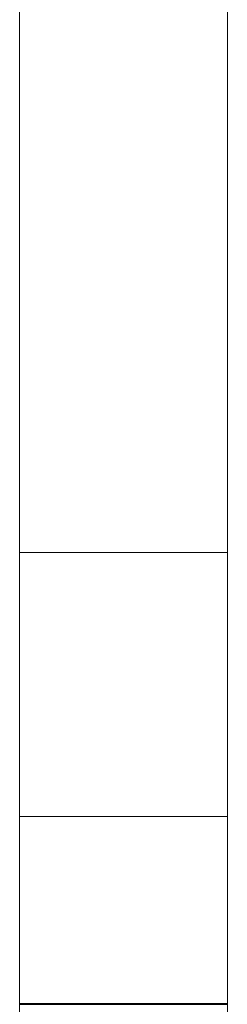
# Model space of a CAD drawing. Header units: millimetres. Extents: x -211 to 218, y -248 to 286.
# Tile 63 of 214: x 201.61 to 207.61, y -102.11 to -73.71. Entities that reach past the tile are written whole.
import ezdxf

# ---------------------------------------------------------------- set-up
doc = ezdxf.new("R2010")
doc.units = ezdxf.units.MM
doc.header["$LTSCALE"] = 25.4
doc.layers.add('None', color=7, linetype='Continuous', lineweight=9)

msp = doc.modelspace()

# ---------------------------------------------------------------- linework, layer by layer
at = {"layer": 'None', "color": 7, "linetype": 'Continuous', "lineweight": 9}
for points, invisible_edges in [([(201.613, -67.059, 19.533), (201.613, -72.759, 19.52), (201.613, -79.76, 19.946), (201.613, -70.844, 25.73)], 14), ([(207.613, -70.844, 25.73), (207.613, -79.76, 19.946), (207.613, -72.759, 19.52), (207.613, -67.059, 19.533)], 11), ([(201.613, -77.773, 0.925), (201.613, -70.486, 5.652), (201.613, -68.838, 3.112), (201.613, -72.46, 0.762)], 7), ([(207.613, -72.46, 0.762), (207.613, -68.838, 3.112), (207.613, -70.486, 5.652), (207.613, -77.773, 0.925)], 7), ([(201.613, -74.36, 11.623), (201.613, -70.486, 5.652), (201.613, -77.773, 0.925), (201.613, -89.078, 1.271)], 11), ([(201.613, -72.737, 9.509), (201.613, -70.486, 5.652), (201.613, -74.36, 11.623)], 11), ([(207.613, -74.36, 11.623), (207.613, -70.486, 5.652), (207.613, -72.737, 9.509)], 11), ([(207.613, -89.078, 1.271), (207.613, -77.773, 0.925), (207.613, -70.486, 5.652), (207.613, -74.36, 11.623)], 14), ([(201.613, -71.269, 26.384), (201.613, -70.844, 25.73), (201.613, -79.76, 19.946), (201.613, -83.937, 26.384)], 7), ([(207.613, -83.937, 26.384), (207.613, -79.76, 19.946), (207.613, -70.844, 25.73), (207.613, -71.269, 26.384)], 7), ([(207.613, -83.937, 26.384), (207.613, -71.269, 26.384), (201.613, -71.269, 26.384), (201.613, -83.937, 26.384)], 10), ([(207.613, -72.46, 0.762), (207.613, -77.773, 0.925), (201.613, -77.773, 0.925), (201.613, -72.46, 0.762)], 10), ([(201.613, -74.36, 11.623), (201.613, -72.744, 12.672), (201.613, -72.737, 9.509)], 9), ([(201.613, -72.759, 19.52), (201.613, -72.744, 12.672), (201.613, -74.36, 11.623), (201.613, -79.76, 19.946)], 14), ([(207.613, -72.737, 9.509), (207.613, -72.744, 12.672), (207.613, -74.36, 11.623)], 10), ([(207.613, -79.76, 19.946), (207.613, -74.36, 11.623), (207.613, -72.744, 12.672), (207.613, -72.759, 19.52)], 11), ([(201.613, -74.36, 11.623), (201.613, -77.763, 12.805), (201.613, -77.488, 13.019)], 9), ([(201.613, -74.36, 11.623), (201.613, -90.256, 1.31), (201.613, -78.402, 12.534), (201.613, -78.071, 12.641)], 11), ([(201.613, -78.071, 12.641), (201.613, -77.763, 12.805), (201.613, -74.36, 11.623)], 10), ([(201.613, -74.36, 11.623), (201.613, -76.854, 14.586), (201.613, -76.902, 14.931)], 9), ([(201.613, -74.36, 11.623), (201.613, -76.939, 13.897), (201.613, -76.866, 14.238)], 9), ([(201.613, -74.36, 11.623), (201.613, -77.254, 13.278), (201.613, -77.07, 13.574)], 9), ([(201.613, -79.76, 19.946), (201.613, -74.36, 11.623), (201.613, -77.173, 15.571)], 11), ([(201.613, -76.866, 14.238), (201.613, -76.854, 14.586), (201.613, -74.36, 11.623)], 10), ([(201.613, -77.488, 13.019), (201.613, -77.254, 13.278), (201.613, -74.36, 11.623)], 10), ([(201.613, -74.36, 11.623), (201.613, -77.01, 15.263), (201.613, -77.173, 15.571)], 9), ([(201.613, -77.07, 13.574), (201.613, -76.939, 13.897), (201.613, -74.36, 11.623)], 10), ([(201.613, -76.902, 14.931), (201.613, -77.01, 15.263), (201.613, -74.36, 11.623)], 10), ([(201.613, -89.078, 1.271), (201.613, -90.256, 1.31), (201.613, -74.36, 11.623)], 10), ([(207.613, -74.36, 11.623), (207.613, -77.763, 12.805), (207.613, -78.071, 12.641)], 9), ([(207.613, -74.36, 11.623), (207.613, -77.254, 13.278), (207.613, -77.488, 13.019)], 9), ([(207.613, -77.488, 13.019), (207.613, -77.763, 12.805), (207.613, -74.36, 11.623)], 10), ([(207.613, -77.173, 15.571), (207.613, -74.36, 11.623), (207.613, -79.76, 19.946)], 11), ([(207.613, -78.071, 12.641), (207.613, -78.402, 12.534), (207.613, -90.256, 1.31), (207.613, -74.36, 11.623)], 14), ([(207.613, -74.36, 11.623), (207.613, -76.939, 13.897), (207.613, -77.07, 13.574)], 9), ([(207.613, -74.36, 11.623), (207.613, -76.854, 14.586), (207.613, -76.866, 14.238)], 9), ([(207.613, -74.36, 11.623), (207.613, -77.01, 15.263), (207.613, -76.902, 14.931)], 9), ([(207.613, -77.07, 13.574), (207.613, -77.254, 13.278), (207.613, -74.36, 11.623)], 10), ([(207.613, -76.902, 14.931), (207.613, -76.854, 14.586), (207.613, -74.36, 11.623)], 10), ([(207.613, -76.866, 14.238), (207.613, -76.939, 13.897), (207.613, -74.36, 11.623)], 10), ([(207.613, -77.173, 15.571), (207.613, -77.01, 15.263), (207.613, -74.36, 11.623)], 10), ([(207.613, -74.36, 11.623), (207.613, -90.256, 1.31), (207.613, -89.078, 1.271)], 9), ([(201.613, -76.854, 14.586), (207.613, -76.854, 14.586), (207.613, -76.902, 14.931), (201.613, -76.902, 14.931)], 5), ([(201.613, -76.866, 14.238), (207.613, -76.866, 14.238), (207.613, -76.854, 14.586), (201.613, -76.854, 14.586)], 5), ([(201.613, -76.939, 13.897), (207.613, -76.939, 13.897), (207.613, -76.866, 14.238), (201.613, -76.866, 14.238)], 5), ([(201.613, -76.902, 14.931), (207.613, -76.902, 14.931), (207.613, -77.01, 15.263), (201.613, -77.01, 15.263)], 5), ([(201.613, -77.07, 13.574), (207.613, -77.07, 13.574), (207.613, -76.939, 13.897), (201.613, -76.939, 13.897)], 5), ([(201.613, -77.01, 15.263), (207.613, -77.01, 15.263), (207.613, -77.173, 15.571), (201.613, -77.173, 15.571)], 5), ([(201.613, -77.254, 13.278), (207.613, -77.254, 13.278), (207.613, -77.07, 13.574), (201.613, -77.07, 13.574)], 5), ([(201.613, -77.173, 15.571), (201.613, -77.388, 15.846), (201.613, -79.76, 19.946)], 10), ([(201.613, -77.173, 15.571), (207.613, -77.173, 15.571), (207.613, -77.388, 15.846), (201.613, -77.388, 15.846)], 5), ([(207.613, -79.76, 19.946), (207.613, -77.388, 15.846), (207.613, -77.173, 15.571)], 9), ([(201.613, -77.488, 13.019), (207.613, -77.488, 13.019), (207.613, -77.254, 13.278), (201.613, -77.254, 13.278)], 5), ([(201.613, -79.76, 19.946), (201.613, -77.388, 15.846), (201.613, -77.647, 16.079)], 9), ([(201.613, -77.388, 15.846), (207.613, -77.388, 15.846), (207.613, -77.647, 16.079), (201.613, -77.647, 16.079)], 5), ([(201.613, -77.763, 12.805), (207.613, -77.763, 12.805), (207.613, -77.488, 13.019), (201.613, -77.488, 13.019)], 5), ([(207.613, -77.647, 16.079), (207.613, -77.388, 15.846), (207.613, -79.76, 19.946)], 10), ([(201.613, -77.647, 16.079), (201.613, -77.942, 16.264), (201.613, -79.76, 19.946)], 10), ([(201.613, -77.647, 16.079), (207.613, -77.647, 16.079), (207.613, -77.942, 16.264), (201.613, -77.942, 16.264)], 5), ([(201.613, -78.071, 12.641), (207.613, -78.071, 12.641), (207.613, -77.763, 12.805), (201.613, -77.763, 12.805)], 5), ([(207.613, -77.773, 0.925), (207.613, -89.078, 1.271), (201.613, -89.078, 1.271), (201.613, -77.773, 0.925)], 8), ([(207.613, -79.76, 19.946), (207.613, -77.942, 16.264), (207.613, -77.647, 16.079)], 9), ([(201.613, -77.942, 16.264), (201.613, -78.266, 16.395), (201.613, -79.76, 19.946)], 10), ([(201.613, -77.942, 16.264), (207.613, -77.942, 16.264), (207.613, -78.266, 16.395), (201.613, -78.266, 16.395)], 5), ([(201.613, -78.402, 12.534), (207.613, -78.402, 12.534), (207.613, -78.071, 12.641), (201.613, -78.071, 12.641)], 5), ([(207.613, -79.76, 19.946), (207.613, -78.266, 16.395), (207.613, -77.942, 16.264)], 9), ([(201.613, -79.76, 19.946), (201.613, -78.266, 16.395), (201.613, -78.607, 16.467)], 9), ([(201.613, -78.266, 16.395), (207.613, -78.266, 16.395), (207.613, -78.607, 16.467), (201.613, -78.607, 16.467)], 5), ([(207.613, -78.607, 16.467), (207.613, -78.266, 16.395), (207.613, -79.76, 19.946)], 10), ([(201.613, -78.747, 12.485), (201.613, -78.402, 12.534), (201.613, -90.256, 1.31)], 10), ([(201.613, -78.747, 12.485), (207.613, -78.747, 12.485), (207.613, -78.402, 12.534), (201.613, -78.402, 12.534)], 5), ([(201.613, -78.607, 16.467), (201.613, -78.955, 16.48), (201.613, -79.76, 19.946)], 10), ([(201.613, -78.607, 16.467), (207.613, -78.607, 16.467), (207.613, -78.955, 16.48), (201.613, -78.955, 16.48)], 5), ([(207.613, -78.402, 12.534), (207.613, -78.747, 12.485), (207.613, -90.256, 1.31)], 10), ([(207.613, -79.76, 19.946), (207.613, -78.955, 16.48), (207.613, -78.607, 16.467)], 9), ([(201.613, -90.256, 1.31), (201.613, -79.096, 12.497), (201.613, -78.747, 12.485)], 9), ([(201.613, -79.096, 12.497), (207.613, -79.096, 12.497), (207.613, -78.747, 12.485), (201.613, -78.747, 12.485)], 5), ([(207.613, -90.256, 1.31), (207.613, -78.747, 12.485), (207.613, -79.096, 12.497)], 9), ([(201.613, -79.76, 19.946), (201.613, -78.955, 16.48), (201.613, -79.3, 16.431)], 9), ([(201.613, -78.955, 16.48), (207.613, -78.955, 16.48), (207.613, -79.3, 16.431), (201.613, -79.3, 16.431)], 5), ([(201.613, -79.437, 12.57), (201.613, -79.096, 12.497), (201.613, -90.256, 1.31)], 10), ([(201.613, -79.437, 12.57), (207.613, -79.437, 12.57), (207.613, -79.096, 12.497), (201.613, -79.096, 12.497)], 5), ([(207.613, -79.3, 16.431), (207.613, -78.955, 16.48), (207.613, -79.76, 19.946)], 10), ([(207.613, -90.256, 1.31), (207.613, -79.096, 12.497), (207.613, -79.437, 12.57)], 9), ([(201.613, -79.3, 16.431), (201.613, -79.632, 16.324), (201.613, -79.76, 19.946)], 10), ([(201.613, -79.3, 16.431), (207.613, -79.3, 16.431), (207.613, -79.632, 16.324), (201.613, -79.632, 16.324)], 5), ([(201.613, -90.256, 1.31), (201.613, -79.76, 12.701), (201.613, -79.437, 12.57)], 9), ([(201.613, -79.76, 12.701), (207.613, -79.76, 12.701), (207.613, -79.437, 12.57), (201.613, -79.437, 12.57)], 5), ([(207.613, -79.76, 19.946), (207.613, -79.632, 16.324), (207.613, -79.3, 16.431)], 9), ([(207.613, -79.437, 12.57), (207.613, -79.76, 12.701), (207.613, -90.256, 1.31)], 10), ([(201.613, -79.76, 19.946), (201.613, -79.632, 16.324), (201.613, -79.94, 16.16)], 9), ([(201.613, -79.632, 16.324), (207.613, -79.632, 16.324), (207.613, -79.94, 16.16), (201.613, -79.94, 16.16)], 5), ([(201.613, -80.056, 12.886), (201.613, -79.76, 12.701), (201.613, -90.256, 1.31)], 10), ([(201.613, -79.76, 19.946), (201.613, -80.215, 15.946), (201.613, -80.448, 15.687)], 9), ([(201.613, -79.94, 16.16), (201.613, -80.215, 15.946), (201.613, -79.76, 19.946)], 10), ([(201.613, -80.448, 15.687), (201.613, -80.633, 15.391), (201.613, -104.232, 4.068), (201.613, -79.76, 19.946)], 14), ([(201.613, -79.76, 19.946), (201.613, -102.086, 9.988), (201.613, -95.201, 13.08)], 11), ([(201.613, -83.937, 26.384), (201.613, -79.76, 19.946), (201.613, -94.14, 15.702), (201.613, -94.304, 16.01)], 11), ([(201.613, -95.201, 13.08), (201.613, -94.893, 13.243), (201.613, -79.76, 19.946)], 10), ([(201.613, -94.893, 13.243), (201.613, -94.618, 13.458), (201.613, -79.76, 19.946)], 10), ([(201.613, -79.76, 19.946), (201.613, -94.033, 15.37), (201.613, -94.14, 15.702)], 9), ([(201.613, -79.76, 19.946), (201.613, -94.2, 14.012), (201.613, -94.069, 14.336)], 9), ([(201.613, -79.76, 19.946), (201.613, -94.618, 13.458), (201.613, -94.385, 13.717)], 9), ([(201.613, -79.76, 19.946), (201.613, -93.997, 14.676), (201.613, -93.984, 15.025)], 9), ([(201.613, -94.385, 13.717), (201.613, -94.2, 14.012), (201.613, -79.76, 19.946)], 10), ([(201.613, -93.984, 15.025), (201.613, -94.033, 15.37), (201.613, -79.76, 19.946)], 10), ([(201.613, -94.069, 14.336), (201.613, -93.997, 14.676), (201.613, -79.76, 19.946)], 10), ([(201.613, -79.76, 19.946), (201.613, -104.232, 4.068), (201.613, -102.086, 9.988)], 11), ([(201.613, -80.056, 12.886), (207.613, -80.056, 12.886), (207.613, -79.76, 12.701), (201.613, -79.76, 12.701)], 5), ([(207.613, -79.94, 16.16), (207.613, -79.632, 16.324), (207.613, -79.76, 19.946)], 10), ([(207.613, -79.76, 19.946), (207.613, -80.215, 15.946), (207.613, -79.94, 16.16)], 9), ([(207.613, -79.76, 19.946), (207.613, -104.232, 4.068), (207.613, -80.633, 15.391), (207.613, -80.448, 15.687)], 11), ([(207.613, -80.448, 15.687), (207.613, -80.215, 15.946), (207.613, -79.76, 19.946)], 10), ([(207.613, -90.256, 1.31), (207.613, -79.76, 12.701), (207.613, -80.056, 12.886)], 9), ([(207.613, -79.76, 19.946), (207.613, -94.2, 14.012), (207.613, -94.385, 13.717)], 9), ([(207.613, -79.76, 19.946), (207.613, -93.997, 14.676), (207.613, -94.069, 14.336)], 9), ([(207.613, -94.304, 16.01), (207.613, -94.14, 15.702), (207.613, -79.76, 19.946), (207.613, -83.937, 26.384)], 14), ([(207.613, -94.069, 14.336), (207.613, -94.2, 14.012), (207.613, -79.76, 19.946)], 10), ([(207.613, -79.76, 19.946), (207.613, -94.033, 15.37), (207.613, -93.984, 15.025)], 9), ([(207.613, -94.385, 13.717), (207.613, -94.618, 13.458), (207.613, -79.76, 19.946)], 10), ([(207.613, -94.14, 15.702), (207.613, -94.033, 15.37), (207.613, -79.76, 19.946)], 10), ([(207.613, -94.618, 13.458), (207.613, -94.893, 13.243), (207.613, -104.232, 4.068), (207.613, -79.76, 19.946)], 14), ([(207.613, -93.984, 15.025), (207.613, -93.997, 14.676), (207.613, -79.76, 19.946)], 10), ([(201.613, -79.94, 16.16), (207.613, -79.94, 16.16), (207.613, -80.215, 15.946), (201.613, -80.215, 15.946)], 5), ([(201.613, -90.256, 1.31), (201.613, -80.314, 13.119), (201.613, -80.056, 12.886)], 9), ([(201.613, -80.314, 13.119), (207.613, -80.314, 13.119), (207.613, -80.056, 12.886), (201.613, -80.056, 12.886)], 5), ([(207.613, -80.056, 12.886), (207.613, -80.314, 13.119), (207.613, -90.256, 1.31)], 10), ([(201.613, -80.215, 15.946), (207.613, -80.215, 15.946), (207.613, -80.448, 15.687), (201.613, -80.448, 15.687)], 5), ([(201.613, -80.529, 13.394), (201.613, -80.314, 13.119), (201.613, -90.256, 1.31), (201.613, -102.708, 1.719)], 10), ([(201.613, -80.529, 13.394), (207.613, -80.529, 13.394), (207.613, -80.314, 13.119), (201.613, -80.314, 13.119)], 5), ([(207.613, -102.708, 1.719), (207.613, -90.256, 1.31), (207.613, -80.314, 13.119), (207.613, -80.529, 13.394)], 10), ([(201.613, -80.448, 15.687), (207.613, -80.448, 15.687), (207.613, -80.633, 15.391), (201.613, -80.633, 15.391)], 5), ([(201.613, -102.708, 1.719), (201.613, -104.232, 4.068), (201.613, -80.693, 13.702), (201.613, -80.529, 13.394)], 11), ([(201.613, -80.693, 13.702), (207.613, -80.693, 13.702), (207.613, -80.529, 13.394), (201.613, -80.529, 13.394)], 5), ([(201.613, -104.232, 4.068), (201.613, -80.633, 15.391), (201.613, -80.764, 15.068)], 9), ([(201.613, -80.633, 15.391), (207.613, -80.633, 15.391), (207.613, -80.764, 15.068), (201.613, -80.764, 15.068)], 5), ([(207.613, -80.529, 13.394), (207.613, -80.693, 13.702), (207.613, -104.232, 4.068), (207.613, -102.708, 1.719)], 14), ([(207.613, -80.764, 15.068), (207.613, -80.633, 15.391), (207.613, -104.232, 4.068)], 10), ([(201.613, -80.8, 14.033), (201.613, -80.693, 13.702), (201.613, -104.232, 4.068)], 10), ([(201.613, -80.8, 14.033), (207.613, -80.8, 14.033), (207.613, -80.693, 13.702), (201.613, -80.693, 13.702)], 5), ([(201.613, -104.232, 4.068), (201.613, -80.764, 15.068), (201.613, -80.836, 14.727)], 9), ([(201.613, -80.764, 15.068), (207.613, -80.764, 15.068), (207.613, -80.836, 14.727), (201.613, -80.836, 14.727)], 5), ([(201.613, -104.232, 4.068), (201.613, -80.848, 14.379), (201.613, -80.8, 14.033)], 9), ([(201.613, -80.848, 14.379), (207.613, -80.848, 14.379), (207.613, -80.8, 14.033), (201.613, -80.8, 14.033)], 5), ([(201.613, -104.232, 4.068), (201.613, -80.836, 14.727), (201.613, -80.848, 14.379)], 9), ([(201.613, -80.836, 14.727), (207.613, -80.836, 14.727), (207.613, -80.848, 14.379), (201.613, -80.848, 14.379)], 5), ([(207.613, -104.232, 4.068), (207.613, -80.693, 13.702), (207.613, -80.8, 14.033)], 9), ([(207.613, -80.836, 14.727), (207.613, -80.764, 15.068), (207.613, -104.232, 4.068)], 10), ([(207.613, -80.8, 14.033), (207.613, -80.848, 14.379), (207.613, -104.232, 4.068)], 10), ([(207.613, -80.848, 14.379), (207.613, -80.836, 14.727), (207.613, -104.232, 4.068)], 10), ([(201.613, -84.685, 26.384), (201.613, -83.937, 26.384), (201.613, -94.518, 16.284), (201.613, -94.777, 16.518)], 10), ([(201.613, -94.304, 16.01), (201.613, -94.518, 16.284), (201.613, -83.937, 26.384)], 10), ([(207.613, -84.685, 26.384), (207.613, -83.937, 26.384), (201.613, -83.937, 26.384), (201.613, -84.685, 26.384)], 10), ([(207.613, -83.937, 26.384), (207.613, -94.518, 16.284), (207.613, -94.304, 16.01)], 9), ([(207.613, -94.777, 16.518), (207.613, -94.518, 16.284), (207.613, -83.937, 26.384), (207.613, -84.685, 26.384)], 10), ([(201.613, -84.685, 26.384), (201.613, -95.073, 16.703), (201.613, -95.396, 16.833)], 9), ([(201.613, -94.777, 16.518), (201.613, -95.073, 16.703), (201.613, -84.685, 26.384)], 10), ([(201.613, -102.098, 15.087), (201.613, -84.685, 26.384), (201.613, -96.762, 16.762), (201.613, -97.07, 16.599)], 11), ([(201.613, -84.685, 26.384), (201.613, -96.085, 16.918), (201.613, -96.431, 16.87)], 9), ([(201.613, -96.431, 16.87), (201.613, -96.762, 16.762), (201.613, -84.685, 26.384)], 10), ([(201.613, -95.396, 16.833), (201.613, -95.737, 16.906), (201.613, -84.685, 26.384)], 10), ([(201.613, -95.737, 16.906), (201.613, -96.085, 16.918), (201.613, -84.685, 26.384)], 10), ([(201.613, -102.106, 18.551), (201.613, -90.032, 26.385), (201.613, -84.685, 26.384), (201.613, -102.098, 15.087)], 5), ([(207.613, -90.032, 26.385), (207.613, -84.685, 26.384), (201.613, -84.685, 26.384), (201.613, -90.032, 26.385)], 10), ([(207.613, -84.685, 26.384), (207.613, -95.073, 16.703), (207.613, -94.777, 16.518)], 9), ([(207.613, -84.685, 26.384), (207.613, -95.737, 16.906), (207.613, -95.396, 16.833)], 9), ([(207.613, -84.685, 26.384), (207.613, -96.762, 16.762), (207.613, -96.431, 16.87)], 9), ([(207.613, -95.396, 16.833), (207.613, -95.073, 16.703), (207.613, -84.685, 26.384)], 10), ([(207.613, -97.07, 16.599), (207.613, -96.762, 16.762), (207.613, -84.685, 26.384), (207.613, -102.098, 15.087)], 14), ([(207.613, -96.431, 16.87), (207.613, -96.085, 16.918), (207.613, -84.685, 26.384)], 10), ([(207.613, -96.085, 16.918), (207.613, -95.737, 16.906), (207.613, -84.685, 26.384)], 10), ([(207.613, -102.098, 15.087), (207.613, -84.685, 26.384), (207.613, -90.032, 26.385), (207.613, -102.106, 18.551)], 5), ([(201.613, -90.256, 1.31), (201.613, -89.078, 1.271), (207.613, -89.078, 1.271), (207.613, -90.256, 1.31)], 8), ([(201.613, -96.687, 26.385), (201.613, -90.032, 26.385), (201.613, -102.106, 18.551), (201.613, -102.109, 19.951)], 10), ([(201.613, -90.032, 26.385), (201.613, -96.687, 26.385), (207.613, -96.687, 26.385), (207.613, -90.032, 26.385)], 8), ([(207.613, -90.256, 1.31), (207.613, -102.708, 1.719), (201.613, -102.708, 1.719), (201.613, -90.256, 1.31)], 10), ([(207.613, -102.109, 19.951), (207.613, -102.106, 18.551), (207.613, -90.032, 26.385), (207.613, -96.687, 26.385)], 10), ([(201.613, -93.984, 15.025), (207.613, -93.984, 15.025), (207.613, -94.033, 15.37), (201.613, -94.033, 15.37)], 5), ([(201.613, -93.997, 14.676), (207.613, -93.997, 14.676), (207.613, -93.984, 15.025), (201.613, -93.984, 15.025)], 5), ([(201.613, -94.069, 14.336), (207.613, -94.069, 14.336), (207.613, -93.997, 14.676), (201.613, -93.997, 14.676)], 5), ([(201.613, -94.033, 15.37), (207.613, -94.033, 15.37), (207.613, -94.14, 15.702), (201.613, -94.14, 15.702)], 5), ([(201.613, -94.2, 14.012), (207.613, -94.2, 14.012), (207.613, -94.069, 14.336), (201.613, -94.069, 14.336)], 5), ([(201.613, -94.14, 15.702), (207.613, -94.14, 15.702), (207.613, -94.304, 16.01), (201.613, -94.304, 16.01)], 5), ([(201.613, -94.385, 13.717), (207.613, -94.385, 13.717), (207.613, -94.2, 14.012), (201.613, -94.2, 14.012)], 5), ([(201.613, -94.304, 16.01), (207.613, -94.304, 16.01), (207.613, -94.518, 16.284), (201.613, -94.518, 16.284)], 5), ([(201.613, -94.618, 13.458), (207.613, -94.618, 13.458), (207.613, -94.385, 13.717), (201.613, -94.385, 13.717)], 5), ([(201.613, -94.518, 16.284), (207.613, -94.518, 16.284), (207.613, -94.777, 16.518), (201.613, -94.777, 16.518)], 5), ([(201.613, -94.893, 13.243), (207.613, -94.893, 13.243), (207.613, -94.618, 13.458), (201.613, -94.618, 13.458)], 5), ([(201.613, -94.777, 16.518), (207.613, -94.777, 16.518), (207.613, -95.073, 16.703), (201.613, -95.073, 16.703)], 5), ([(201.613, -95.201, 13.08), (207.613, -95.201, 13.08), (207.613, -94.893, 13.243), (201.613, -94.893, 13.243)], 5), ([(201.613, -95.073, 16.703), (207.613, -95.073, 16.703), (207.613, -95.396, 16.833), (201.613, -95.396, 16.833)], 5), ([(207.613, -104.232, 4.068), (207.613, -94.893, 13.243), (207.613, -95.201, 13.08)], 9), ([(201.613, -102.086, 9.988), (201.613, -95.533, 12.972), (201.613, -95.201, 13.08)], 9), ([(201.613, -95.533, 12.972), (207.613, -95.533, 12.972), (207.613, -95.201, 13.08), (201.613, -95.201, 13.08)], 5), ([(201.613, -95.396, 16.833), (207.613, -95.396, 16.833), (207.613, -95.737, 16.906), (201.613, -95.737, 16.906)], 5), ([(207.613, -104.232, 4.068), (207.613, -95.201, 13.08), (207.613, -95.533, 12.972)], 9), ([(201.613, -102.086, 9.988), (201.613, -95.878, 12.924), (201.613, -95.533, 12.972)], 9), ([(201.613, -95.878, 12.924), (207.613, -95.878, 12.924), (207.613, -95.533, 12.972), (201.613, -95.533, 12.972)], 5), ([(207.613, -95.533, 12.972), (207.613, -95.878, 12.924), (207.613, -104.232, 4.068)], 10), ([(201.613, -95.737, 16.906), (207.613, -95.737, 16.906), (207.613, -96.085, 16.918), (201.613, -96.085, 16.918)], 5), ([(201.613, -96.226, 12.936), (201.613, -95.878, 12.924), (201.613, -102.086, 9.988)], 10), ([(201.613, -96.226, 12.936), (207.613, -96.226, 12.936), (207.613, -95.878, 12.924), (201.613, -95.878, 12.924)], 5), ([(207.613, -102.086, 9.988), (207.613, -95.878, 12.924), (207.613, -96.226, 12.936)], 9), ([(207.613, -102.086, 9.988), (207.613, -104.232, 4.068), (207.613, -95.878, 12.924)], 11), ([(201.613, -96.085, 16.918), (207.613, -96.085, 16.918), (207.613, -96.431, 16.87), (201.613, -96.431, 16.87)], 5), ([(201.613, -96.567, 13.009), (201.613, -96.226, 12.936), (201.613, -102.086, 9.988)], 10), ([(201.613, -96.567, 13.009), (207.613, -96.567, 13.009), (207.613, -96.226, 12.936), (201.613, -96.226, 12.936)], 5), ([(207.613, -102.086, 9.988), (207.613, -96.226, 12.936), (207.613, -96.567, 13.009)], 9), ([(201.613, -96.431, 16.87), (207.613, -96.431, 16.87), (207.613, -96.762, 16.762), (201.613, -96.762, 16.762)], 5), ([(201.613, -102.086, 9.988), (201.613, -96.89, 13.139), (201.613, -96.567, 13.009)], 9), ([(201.613, -96.89, 13.139), (207.613, -96.89, 13.139), (207.613, -96.567, 13.009), (201.613, -96.567, 13.009)], 5), ([(201.613, -100.527, 26.391), (201.613, -96.687, 26.385), (201.613, -102.109, 19.951), (201.613, -107.809, 19.938)], 10), ([(207.613, -100.527, 26.391), (207.613, -96.687, 26.385), (201.613, -96.687, 26.385), (201.613, -100.527, 26.391)], 8), ([(201.613, -96.762, 16.762), (207.613, -96.762, 16.762), (207.613, -97.07, 16.599), (201.613, -97.07, 16.599)], 5), ([(207.613, -96.567, 13.009), (207.613, -96.89, 13.139), (207.613, -102.086, 9.988)], 10), ([(207.613, -107.809, 19.938), (207.613, -102.109, 19.951), (207.613, -96.687, 26.385), (207.613, -100.527, 26.391)], 10), ([(201.613, -102.086, 9.988), (201.613, -97.186, 13.324), (201.613, -96.89, 13.139)], 9), ([(201.613, -97.186, 13.324), (207.613, -97.186, 13.324), (207.613, -96.89, 13.139), (201.613, -96.89, 13.139)], 5), ([(201.613, -102.098, 15.087), (201.613, -97.07, 16.599), (201.613, -97.345, 16.384)], 9), ([(201.613, -97.07, 16.599), (207.613, -97.07, 16.599), (207.613, -97.345, 16.384), (201.613, -97.345, 16.384)], 5), ([(207.613, -96.89, 13.139), (207.613, -97.186, 13.324), (207.613, -102.098, 15.087), (207.613, -102.086, 9.988)], 10), ([(207.613, -97.345, 16.384), (207.613, -97.07, 16.599), (207.613, -102.098, 15.087)], 10), ([(201.613, -97.445, 13.558), (201.613, -97.186, 13.324), (201.613, -102.086, 9.988)], 10), ([(201.613, -97.445, 13.558), (207.613, -97.445, 13.558), (207.613, -97.186, 13.324), (201.613, -97.186, 13.324)], 5), ([(201.613, -97.345, 16.384), (201.613, -97.578, 16.125), (201.613, -102.098, 15.087)], 10), ([(201.613, -97.345, 16.384), (207.613, -97.345, 16.384), (207.613, -97.578, 16.125), (201.613, -97.578, 16.125)], 5), ([(207.613, -102.098, 15.087), (207.613, -97.186, 13.324), (207.613, -97.445, 13.558)], 9), ([(207.613, -102.098, 15.087), (207.613, -97.578, 16.125), (207.613, -97.345, 16.384)], 9), ([(201.613, -102.086, 9.988), (201.613, -97.659, 13.833), (201.613, -97.445, 13.558)], 9), ([(201.613, -97.659, 13.833), (207.613, -97.659, 13.833), (207.613, -97.445, 13.558), (201.613, -97.445, 13.558)], 5), ([(201.613, -97.578, 16.125), (201.613, -97.763, 15.83), (201.613, -102.098, 15.087)], 10), ([(201.613, -97.578, 16.125), (207.613, -97.578, 16.125), (207.613, -97.763, 15.83), (201.613, -97.763, 15.83)], 5), ([(201.613, -102.086, 9.988), (201.613, -97.823, 14.14), (201.613, -97.659, 13.833)], 9), ([(201.613, -97.823, 14.14), (207.613, -97.823, 14.14), (207.613, -97.659, 13.833), (201.613, -97.659, 13.833)], 5), ([(207.613, -97.445, 13.558), (207.613, -97.659, 13.833), (207.613, -102.098, 15.087)], 10), ([(207.613, -102.098, 15.087), (207.613, -97.763, 15.83), (207.613, -97.578, 16.125)], 9), ([(207.613, -97.659, 13.833), (207.613, -97.823, 14.14), (207.613, -102.098, 15.087)], 10), ([(201.613, -102.098, 15.087), (201.613, -97.763, 15.83), (201.613, -97.894, 15.507)], 9), ([(201.613, -97.763, 15.83), (207.613, -97.763, 15.83), (207.613, -97.894, 15.507), (201.613, -97.894, 15.507)], 5), ([(201.613, -97.931, 14.472), (201.613, -97.823, 14.14), (201.613, -102.086, 9.988), (201.613, -102.098, 15.087)], 10), ([(201.613, -97.931, 14.472), (207.613, -97.931, 14.472), (207.613, -97.823, 14.14), (201.613, -97.823, 14.14)], 5), ([(201.613, -97.894, 15.507), (201.613, -97.967, 15.166), (201.613, -102.098, 15.087)], 10), ([(201.613, -97.894, 15.507), (207.613, -97.894, 15.507), (207.613, -97.967, 15.166), (201.613, -97.967, 15.166)], 5), ([(201.613, -102.098, 15.087), (201.613, -97.979, 14.817), (201.613, -97.931, 14.472)], 9), ([(201.613, -97.979, 14.817), (207.613, -97.979, 14.817), (207.613, -97.931, 14.472), (201.613, -97.931, 14.472)], 5), ([(201.613, -102.098, 15.087), (201.613, -97.967, 15.166), (201.613, -97.979, 14.817)], 9), ([(201.613, -97.967, 15.166), (207.613, -97.967, 15.166), (207.613, -97.979, 14.817), (201.613, -97.979, 14.817)], 5), ([(207.613, -97.894, 15.507), (207.613, -97.763, 15.83), (207.613, -102.098, 15.087)], 10), ([(207.613, -102.098, 15.087), (207.613, -97.823, 14.14), (207.613, -97.931, 14.472)], 9), ([(207.613, -102.098, 15.087), (207.613, -97.967, 15.166), (207.613, -97.894, 15.507)], 9), ([(207.613, -97.931, 14.472), (207.613, -97.979, 14.817), (207.613, -102.098, 15.087)], 10), ([(207.613, -97.979, 14.817), (207.613, -97.967, 15.166), (207.613, -102.098, 15.087)], 10), ([(201.613, -107.809, 19.938), (201.613, -113.327, 18.087), (201.613, -100.527, 26.391)], 11), ([(201.613, -100.527, 26.391), (201.613, -113.327, 18.087), (201.613, -115.983, 22.181), (201.613, -109.47, 26.407)], 7), ([(207.613, -109.47, 26.407), (207.613, -100.527, 26.391), (201.613, -100.527, 26.391), (201.613, -109.47, 26.407)], 10), ([(207.613, -100.527, 26.391), (207.613, -113.327, 18.087), (207.613, -107.809, 19.938)], 11), ([(207.613, -109.47, 26.407), (207.613, -115.983, 22.181), (207.613, -113.327, 18.087), (207.613, -100.527, 26.391)], 7), ([(201.613, -104.232, 4.068), (201.613, -107.786, 9.975), (201.613, -102.086, 9.988)], 9), ([(201.613, -102.098, 15.087), (201.613, -102.086, 9.988), (207.613, -102.086, 9.988), (207.613, -102.098, 15.087)], 8), ([(207.613, -102.098, 15.087), (207.613, -102.106, 18.551), (201.613, -102.106, 18.551), (201.613, -102.098, 15.087)], 10), ([(207.613, -102.106, 18.551), (207.613, -102.109, 19.951), (201.613, -102.109, 19.951), (201.613, -102.106, 18.551)], 8), ([(207.613, -102.086, 9.988), (207.613, -107.786, 9.975), (207.613, -104.232, 4.068)], 10)]:
    msp.add_3dface(points, dxfattribs=dict(at, invisible_edges=invisible_edges))
msp.add_3dface([(207.613, -102.086, 9.988), (201.613, -102.086, 9.988), (201.613, -107.786, 9.975), (207.613, -107.786, 9.975)], dxfattribs=at)

doc.saveas('drawing.dxf')
